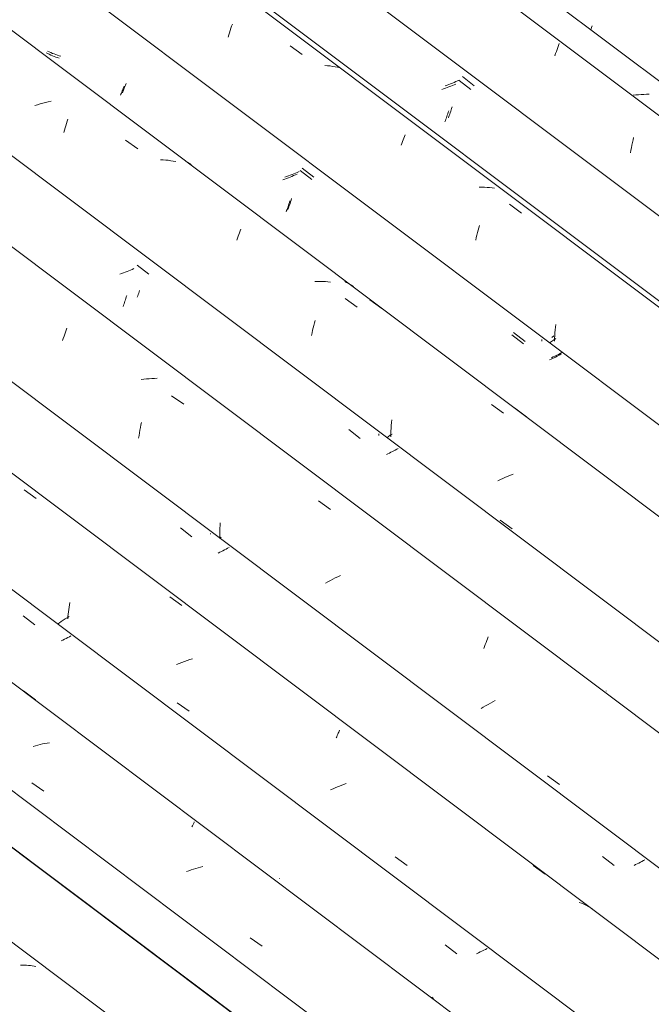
# Model space of a CAD drawing. Header units: metres. Extents: x 6.5 to 21.8, y 0.9 to 11.2.
# Tile 72 of 112: x 14.2 to 14.7, y 6.9 to 7.7. Entities that reach past the tile are written whole.
import ezdxf

# ---------------------------------------------------------------- set-up
doc = ezdxf.new("R2010")
doc.units = ezdxf.units.M
doc.layers.add('A-GLAZ-CWMG', color=7, linetype='Continuous', lineweight=5)

# ---------------------------------------------------------------- blocks, each defined once
blk = doc.blocks.new('FP_64-ISO_02')
at = {"layer": 'A-GLAZ-CWMG'}
blk.add_line((17.0559, 5.02773), (13.73104, 7.52322), dxfattribs=at)
at = {"layer": 'A-GLAZ-CWMG', "color": 9, "true_color": 0xc0c0c0}
for p, q in [((14.20883, 7.16491), (14.21834, 7.1578)), ((14.2184, 7.12129), (14.21656, 7.12077)), ((14.22025, 7.12178), (14.2184, 7.12129)), ((14.22211, 7.12223), (14.22025, 7.12178)), ((14.22396, 7.12265), (14.22211, 7.12223)), ((14.22582, 7.12304), (14.22396, 7.12265)), ((14.22767, 7.12339), (14.22582, 7.12304)), ((14.22952, 7.12369), (14.22767, 7.12339)), ((14.21552, 7.09184), (14.22507, 7.08505)), ((14.34345, 7.05737), (14.34375, 7.05802)), ((14.34375, 7.05802), (14.34404, 7.05863)), ((14.34404, 7.05863), (14.3443, 7.05919)), ((14.3443, 7.05919), (14.34455, 7.05971)), ((14.34455, 7.05971), (14.34477, 7.06019)), ((14.34477, 7.06019), (14.34497, 7.06062)), ((14.34312, 7.05668), (14.34345, 7.05737)), ((14.34061, 7.02172), (14.33879, 7.02108)), ((14.34243, 7.02234), (14.34061, 7.02172)), ((14.34427, 7.02293), (14.34243, 7.02234)), ((14.34611, 7.02348), (14.34427, 7.02293)), ((14.34795, 7.02401), (14.34611, 7.02348)), ((14.3498, 7.0245), (14.34795, 7.02401)), ((14.35166, 7.02496), (14.3498, 7.0245)), ((14.3894, 6.96831), (14.39897, 6.96152)), ((14.53567, 6.91989), (14.53425, 6.92089))]:
    blk.add_line(p, q, dxfattribs=at)
blk = doc.blocks.new('FP_65-ISO_02')
at = {"layer": 'A-GLAZ-CWMG', "color": 9, "true_color": 0xc0c0c0}
for p, q in [((14.20872, 7.22482), (14.21797, 7.21761)), ((14.24283, 7.20671), (14.24151, 7.20605)), ((14.24413, 7.20737), (14.24283, 7.20671)), ((14.24541, 7.20804), (14.24413, 7.20737)), ((14.24667, 7.20871), (14.24541, 7.20804)), ((14.24016, 7.2054), (14.2388, 7.20476)), ((14.24151, 7.20605), (14.24016, 7.2054)), ((14.41291, 7.01567), (14.41292, 7.01582)), ((14.41293, 7.01556), (14.41291, 7.01567)), ((14.54487, 6.96273), (14.55411, 6.95553)), ((14.57142, 6.95633), (14.56998, 6.95566)), ((14.57284, 6.95701), (14.57142, 6.95633)), ((14.57424, 6.9577), (14.57284, 6.95701)), ((14.57561, 6.9584), (14.57424, 6.9577)), ((14.57696, 6.9591), (14.57561, 6.9584)), ((14.57829, 6.95981), (14.57696, 6.9591))]:
    blk.add_line(p, q, dxfattribs=at)
blk = doc.blocks.new('FP_66-ISO_02')
at = {"layer": 'A-GLAZ-CWMG'}
blk.add_line((17.18028, 5.10102), (13.73104, 7.68987), dxfattribs=at)
at = {"layer": 'A-GLAZ-CWMG', "color": 9, "true_color": 0xc0c0c0}
for p, q in [((14.2093, 7.3251), (14.21889, 7.31808)), ((14.32538, 7.23995), (14.33495, 7.23292)), ((14.24494, 7.22978), (14.2452, 7.23165)), ((14.2452, 7.23165), (14.24548, 7.2335)), ((14.24548, 7.2335), (14.24578, 7.23533)), ((14.24369, 7.22325), (14.24209, 7.22225)), ((14.24533, 7.22423), (14.24369, 7.22325)), ((14.24411, 7.22223), (14.24428, 7.22413)), ((14.24428, 7.22413), (14.24448, 7.22602)), ((14.24448, 7.22602), (14.2447, 7.22791)), ((14.2447, 7.22791), (14.24494, 7.22978)), ((14.23744, 7.21923), (14.23595, 7.21821)), ((14.23896, 7.22024), (14.23744, 7.21923)), ((14.24051, 7.22125), (14.23896, 7.22024)), ((14.24209, 7.22225), (14.24051, 7.22125)), ((14.33292, 7.18689), (14.33083, 7.18606)), ((14.33502, 7.18768), (14.33292, 7.18689)), ((14.33714, 7.18844), (14.33502, 7.18768)), ((14.33927, 7.18916), (14.33714, 7.18844)), ((14.34141, 7.18984), (14.33927, 7.18916)), ((14.34356, 7.19048), (14.34141, 7.18984)), ((14.33128, 7.15544), (14.34083, 7.14869)), ((14.45803, 7.12746), (14.45846, 7.12846)), ((14.45846, 7.12846), (14.45888, 7.12943)), ((14.45888, 7.12943), (14.45928, 7.13036)), ((14.45928, 7.13036), (14.45968, 7.13125)), ((14.45968, 7.13125), (14.46006, 7.13211)), ((14.46006, 7.13211), (14.46042, 7.13292)), ((14.46042, 7.13292), (14.46078, 7.13369)), ((14.4619, 7.08958), (14.45981, 7.08875)), ((14.464, 7.09038), (14.4619, 7.08958)), ((14.46611, 7.09115), (14.464, 7.09038)), ((14.45569, 7.08699), (14.45366, 7.08606)), ((14.45774, 7.08788), (14.45569, 7.08699)), ((14.45981, 7.08875), (14.45774, 7.08788)), ((14.50509, 7.03267), (14.51466, 7.02592)), ((14.61497, 7.02597), (14.62451, 7.01888)), ((14.65361, 6.99578), (14.6518, 6.99647)), ((14.65538, 6.99502), (14.65361, 6.99578)), ((14.65711, 6.99421), (14.65538, 6.99502)), ((14.65881, 6.99334), (14.65711, 6.99421)), ((14.66047, 6.99241), (14.65881, 6.99334)), ((14.6621, 6.99143), (14.66047, 6.99241))]:
    blk.add_line(p, q, dxfattribs=at)
blk = doc.blocks.new('FP_67-ISO_02')
at = {"layer": 'A-GLAZ-CWMG', "color": 9, "true_color": 0xc0c0c0}
for p, q in [((14.33387, 7.29472), (14.34313, 7.28751)), ((14.35783, 7.28974), (14.35784, 7.29037)), ((14.36911, 7.27723), (14.36785, 7.27659)), ((14.37034, 7.27788), (14.36911, 7.27723)), ((14.37155, 7.27853), (14.37034, 7.27788)), ((14.37274, 7.27918), (14.37155, 7.27853)), ((14.36528, 7.27532), (14.36396, 7.27469)), ((14.36657, 7.27595), (14.36528, 7.27532)), ((14.36785, 7.27659), (14.36657, 7.27595)), ((14.53868, 7.08612), (14.53867, 7.08623)), ((14.53871, 7.08604), (14.53868, 7.08612)), ((14.67038, 7.03299), (14.67963, 7.0258)), ((14.69671, 7.0266), (14.69541, 7.02598)), ((14.698, 7.02723), (14.69671, 7.0266)), ((14.69927, 7.02787), (14.698, 7.02723)), ((14.70052, 7.02851), (14.69927, 7.02787)), ((14.70175, 7.02915), (14.70052, 7.02851)), ((14.70296, 7.0298), (14.70175, 7.02915)), ((14.70414, 7.03045), (14.70296, 7.0298))]:
    blk.add_line(p, q, dxfattribs=at)
blk = doc.blocks.new('FP_68-ISO_02')
at = {"layer": 'A-GLAZ-CWMG'}
blk.add_line((17.31428, 5.18068), (13.73104, 7.8701), dxfattribs=at)
at = {"layer": 'A-GLAZ-CWMG', "color": 9, "true_color": 0xc0c0c0}
for p, q in [((14.2417, 7.44911), (14.24225, 7.45075)), ((14.24225, 7.45075), (14.24279, 7.45236)), ((14.24279, 7.45236), (14.24334, 7.45391)), ((14.24007, 7.44396), (14.24061, 7.44572)), ((14.24061, 7.44572), (14.24115, 7.44744)), ((14.24115, 7.44744), (14.2417, 7.44911)), ((14.30466, 7.41312), (14.30251, 7.41283)), ((14.3068, 7.41337), (14.30466, 7.41312)), ((14.30894, 7.41358), (14.3068, 7.41337)), ((14.31106, 7.41373), (14.30894, 7.41358)), ((14.31318, 7.41384), (14.31106, 7.41373)), ((14.31528, 7.41389), (14.31318, 7.41384)), ((14.32688, 7.40006), (14.33654, 7.39317)), ((14.30128, 7.37053), (14.30167, 7.37263)), ((14.30167, 7.37263), (14.30207, 7.37471)), ((14.30207, 7.37471), (14.30249, 7.37676)), ((14.30249, 7.37676), (14.30293, 7.37879)), ((14.30058, 7.36627), (14.30092, 7.36841)), ((14.30092, 7.36841), (14.30128, 7.37053)), ((14.44388, 7.31643), (14.45353, 7.30952)), ((14.36538, 7.29252), (14.36542, 7.29459)), ((14.36542, 7.29459), (14.36549, 7.29666)), ((14.36549, 7.29666), (14.36558, 7.29872)), ((14.36636, 7.2873), (14.36523, 7.28646)), ((14.36537, 7.29044), (14.36538, 7.29252)), ((14.36539, 7.28837), (14.36537, 7.29044)), ((14.36544, 7.2863), (14.36539, 7.28837)), ((14.45538, 7.25388), (14.45342, 7.25287)), ((14.45736, 7.25487), (14.45538, 7.25388)), ((14.45936, 7.25584), (14.45736, 7.25487)), ((14.46138, 7.25678), (14.45936, 7.25584)), ((14.45149, 7.25185), (14.44958, 7.2508)), ((14.45342, 7.25287), (14.45149, 7.25185)), ((14.57855, 7.20649), (14.57908, 7.20791)), ((14.57581, 7.19874), (14.57636, 7.20037)), ((14.57636, 7.20037), (14.57691, 7.20196)), ((14.57691, 7.20196), (14.57746, 7.20351)), ((14.57746, 7.20351), (14.578, 7.20502)), ((14.578, 7.20502), (14.57855, 7.20649)), ((14.57532, 7.15197), (14.57349, 7.15089)), ((14.57718, 7.15305), (14.57532, 7.15197)), ((14.57907, 7.15411), (14.57718, 7.15305)), ((14.58098, 7.15515), (14.57907, 7.15411)), ((14.58292, 7.15617), (14.58098, 7.15515)), ((14.58488, 7.15718), (14.58292, 7.15617)), ((14.62646, 7.09718), (14.63601, 7.09049))]:
    blk.add_line(p, q, dxfattribs=at)
blk = doc.blocks.new('FP_69-ISO_02')
at = {"layer": 'A-GLAZ-CWMG', "color": 9, "true_color": 0xc0c0c0}
for p, q in [((14.2871, 7.49735), (14.28564, 7.49685)), ((14.28854, 7.49786), (14.2871, 7.49735)), ((14.28997, 7.4984), (14.28854, 7.49786)), ((14.29139, 7.49894), (14.28997, 7.4984)), ((14.29279, 7.4995), (14.29139, 7.49894)), ((14.29418, 7.50008), (14.29279, 7.4995)), ((14.29555, 7.50067), (14.29418, 7.50008)), ((14.29691, 7.50126), (14.29555, 7.50067)), ((14.29948, 7.50409), (14.30875, 7.49689)), ((14.28897, 7.47315), (14.28934, 7.4742)), ((14.28934, 7.4742), (14.28971, 7.47527)), ((14.28971, 7.47527), (14.29008, 7.47638)), ((14.29008, 7.47638), (14.29045, 7.47751)), ((14.29045, 7.47751), (14.29082, 7.47867)), ((14.29082, 7.47867), (14.29119, 7.47986)), ((14.28824, 7.47116), (14.2886, 7.47214)), ((14.2886, 7.47214), (14.28897, 7.47315)), ((14.46802, 7.37322), (14.47729, 7.36602)), ((14.49195, 7.36825), (14.49195, 7.3696)), ((14.50406, 7.35618), (14.50291, 7.35558)), ((14.50519, 7.35679), (14.50406, 7.35618)), ((14.50631, 7.35739), (14.50519, 7.35679)), ((14.5074, 7.358), (14.50631, 7.35739)), ((14.49935, 7.35379), (14.49812, 7.35321)), ((14.50055, 7.35438), (14.49935, 7.35379)), ((14.50174, 7.35498), (14.50055, 7.35438)), ((14.50291, 7.35558), (14.50174, 7.35498)), ((14.67317, 7.1649), (14.67315, 7.165)), ((14.67321, 7.16483), (14.67317, 7.1649))]:
    blk.add_line(p, q, dxfattribs=at)
blk = doc.blocks.new('FP_70-ISO_02')
at = {"layer": 'A-GLAZ-CWMG'}
blk.add_line((17.44484, 5.25508), (13.74519, 8.03187), dxfattribs=at)
at = {"layer": 'A-GLAZ-CWMG', "color": 9, "true_color": 0xc0c0c0}
for p, q in [((14.22002, 7.63176), (14.21789, 7.63108)), ((14.22217, 7.6324), (14.22002, 7.63176)), ((14.22432, 7.63299), (14.22217, 7.6324)), ((14.22648, 7.63355), (14.22432, 7.63299)), ((14.22864, 7.63406), (14.22648, 7.63355)), ((14.2308, 7.63453), (14.22864, 7.63406)), ((14.24201, 7.61329), (14.24254, 7.61509)), ((14.24254, 7.61509), (14.24308, 7.61686)), ((14.24308, 7.61686), (14.24363, 7.61859)), ((14.24363, 7.61859), (14.24418, 7.62029)), ((14.24096, 7.60957), (14.24148, 7.61144)), ((14.24148, 7.61144), (14.24201, 7.61329)), ((14.29027, 7.60348), (14.2999, 7.59657)), ((14.3202, 7.5879), (14.31815, 7.58801)), ((14.32225, 7.58773), (14.3202, 7.5879)), ((14.32427, 7.58751), (14.32225, 7.58773)), ((14.32627, 7.58723), (14.32427, 7.58751)), ((14.32824, 7.5869), (14.32627, 7.58723)), ((14.3302, 7.58651), (14.32824, 7.5869)), ((14.37996, 7.52697), (14.38051, 7.52844)), ((14.38051, 7.52844), (14.38105, 7.52986)), ((14.38105, 7.52986), (14.38159, 7.53124)), ((14.38159, 7.53124), (14.38212, 7.53257)), ((14.37886, 7.52391), (14.37941, 7.52546)), ((14.37941, 7.52546), (14.37996, 7.52697)), ((14.4432, 7.49105), (14.44109, 7.491)), ((14.44529, 7.49104), (14.4432, 7.49105)), ((14.44737, 7.49099), (14.44529, 7.49104)), ((14.44943, 7.49087), (14.44737, 7.49099)), ((14.45147, 7.49071), (14.44943, 7.49087)), ((14.45349, 7.49048), (14.45147, 7.49071)), ((14.46527, 7.47746), (14.47489, 7.47051)), ((14.44021, 7.45607), (14.4407, 7.458)), ((14.4407, 7.458), (14.44121, 7.4599)), ((14.43837, 7.44805), (14.4388, 7.45009)), ((14.4388, 7.45009), (14.43925, 7.45211)), ((14.43925, 7.45211), (14.43972, 7.4541)), ((14.43972, 7.4541), (14.44021, 7.45607)), ((14.58184, 7.39311), (14.59145, 7.38613)), ((14.50214, 7.37859), (14.50236, 7.3808)), ((14.50156, 7.36966), (14.50165, 7.3719)), ((14.50165, 7.3719), (14.50178, 7.37414)), ((14.50178, 7.37414), (14.50195, 7.37637)), ((14.50195, 7.37637), (14.50214, 7.37859)), ((14.49973, 7.36754), (14.49836, 7.36658)), ((14.50112, 7.3685), (14.49973, 7.36754)), ((14.50254, 7.36946), (14.50112, 7.3685)), ((14.50149, 7.36741), (14.50156, 7.36966)), ((14.58889, 7.33327), (14.58689, 7.33231)), ((14.59091, 7.33421), (14.58889, 7.33327)), ((14.59296, 7.33512), (14.59091, 7.33421)), ((14.59502, 7.336), (14.59296, 7.33512)), ((14.59709, 7.33685), (14.59502, 7.336)), ((14.59919, 7.33767), (14.59709, 7.33685)), ((14.58885, 7.30082), (14.59839, 7.29409))]:
    blk.add_line(p, q, dxfattribs=at)
blk = doc.blocks.new('FP_71-ISO_02')
at = {"layer": 'A-GLAZ-CWMG', "color": 9, "true_color": 0xc0c0c0}
for p, q in [((14.22814, 7.67256), (14.22692, 7.67322)), ((14.22938, 7.67193), (14.22814, 7.67256)), ((14.23064, 7.67134), (14.22938, 7.67193)), ((14.23192, 7.67078), (14.23064, 7.67134)), ((14.23322, 7.67025), (14.23192, 7.67078)), ((14.23454, 7.66976), (14.23322, 7.67025)), ((14.23588, 7.66931), (14.23454, 7.66976)), ((14.23723, 7.66889), (14.23588, 7.66931)), ((14.28868, 7.64561), (14.28905, 7.64664)), ((14.28624, 7.63931), (14.28656, 7.64011)), ((14.28656, 7.64011), (14.2869, 7.64095)), ((14.2869, 7.64095), (14.28724, 7.64182)), ((14.28724, 7.64182), (14.28759, 7.64272)), ((14.28759, 7.64272), (14.28795, 7.64365)), ((14.28795, 7.64365), (14.28831, 7.64462)), ((14.28831, 7.64462), (14.28868, 7.64561)), ((14.42416, 7.57532), (14.42277, 7.57475)), ((14.42554, 7.57591), (14.42416, 7.57532)), ((14.42689, 7.57651), (14.42554, 7.57591)), ((14.42948, 7.57933), (14.43875, 7.57213)), ((14.41707, 7.5726), (14.41561, 7.5721)), ((14.41851, 7.57312), (14.41707, 7.5726)), ((14.41995, 7.57365), (14.41851, 7.57312)), ((14.42136, 7.57419), (14.41995, 7.57365)), ((14.42277, 7.57475), (14.42136, 7.57419)), ((14.42004, 7.55167), (14.42041, 7.5528)), ((14.42041, 7.5528), (14.42078, 7.55395)), ((14.42078, 7.55395), (14.42115, 7.55514)), ((14.4182, 7.54646), (14.41856, 7.54744)), ((14.41856, 7.54744), (14.41893, 7.54845)), ((14.41893, 7.54845), (14.4193, 7.54949)), ((14.4193, 7.54949), (14.41967, 7.55056)), ((14.41967, 7.55056), (14.42004, 7.55167)), ((14.59803, 7.44849), (14.6073, 7.44129)), ((14.62198, 7.44352), (14.62199, 7.44489)), ((14.62937, 7.42907), (14.62814, 7.42848)), ((14.63058, 7.42966), (14.62937, 7.42907)), ((14.63177, 7.43026), (14.63058, 7.42966)), ((14.63294, 7.43086), (14.63177, 7.43026)), ((14.6341, 7.43146), (14.63294, 7.43086)), ((14.63524, 7.43207), (14.6341, 7.43146)), ((14.63636, 7.43268), (14.63524, 7.43207)), ((14.63745, 7.43328), (14.63636, 7.43268))]:
    blk.add_line(p, q, dxfattribs=at)
blk = doc.blocks.new('FP_72-ISO_02')
at = {"layer": 'A-GLAZ-CWMG'}
blk.add_line((17.5743, 5.32967), (13.32806, 8.51671), dxfattribs=at)
at = {"layer": 'A-GLAZ-CWMG', "color": 9, "true_color": 0xc0c0c0}
for p, q in [((14.37419, 7.69265), (14.37474, 7.69434)), ((14.37474, 7.69434), (14.3753, 7.69599)), ((14.37204, 7.68551), (14.37256, 7.68735)), ((14.37256, 7.68735), (14.3731, 7.68915)), ((14.3731, 7.68915), (14.37364, 7.69092)), ((14.37364, 7.69092), (14.37419, 7.69265)), ((14.42132, 7.67872), (14.43095, 7.67179)), ((14.45117, 7.66287), (14.44913, 7.66305)), ((14.45319, 7.66265), (14.45117, 7.66287)), ((14.45519, 7.66236), (14.45319, 7.66265)), ((14.45717, 7.66202), (14.45519, 7.66236)), ((14.45912, 7.66163), (14.45717, 7.66202)), ((14.46105, 7.66118), (14.45912, 7.66163)), ((14.5126, 7.60655), (14.51312, 7.60783)), ((14.50989, 7.59945), (14.51044, 7.60096)), ((14.51044, 7.60096), (14.51099, 7.60243)), ((14.51099, 7.60243), (14.51154, 7.60385)), ((14.51154, 7.60385), (14.51207, 7.60523)), ((14.51207, 7.60523), (14.5126, 7.60655)), ((14.57414, 7.56616), (14.57204, 7.56617)), ((14.57621, 7.5661), (14.57414, 7.56616)), ((14.57827, 7.56599), (14.57621, 7.5661)), ((14.58031, 7.56582), (14.57827, 7.56599)), ((14.58234, 7.5656), (14.58031, 7.56582)), ((14.58434, 7.56532), (14.58234, 7.5656)), ((14.59617, 7.55247), (14.60578, 7.54551)), ((14.57014, 7.52803), (14.57063, 7.52999)), ((14.57063, 7.52999), (14.57112, 7.53193)), ((14.57112, 7.53193), (14.57163, 7.53383)), ((14.57163, 7.53383), (14.57215, 7.5357)), ((14.56922, 7.52401), (14.56968, 7.52603)), ((14.56968, 7.52603), (14.57014, 7.52803)), ((14.63221, 7.44797), (14.63236, 7.4502)), ((14.63236, 7.4502), (14.63255, 7.45243)), ((14.63255, 7.45243), (14.63277, 7.45464)), ((14.63277, 7.45464), (14.63301, 7.45684)), ((14.62969, 7.44325), (14.62806, 7.44212)), ((14.63136, 7.44439), (14.62969, 7.44325)), ((14.63307, 7.44553), (14.63136, 7.44439)), ((14.63199, 7.44349), (14.63208, 7.44573)), ((14.63208, 7.44573), (14.63221, 7.44797))]:
    blk.add_line(p, q, dxfattribs=at)
blk = doc.blocks.new('FP_73-ISO_02')
at = {"layer": 'A-GLAZ-CWMG', "color": 9, "true_color": 0xc0c0c0}
for p, q in [((14.55882, 7.65416), (14.56809, 7.64696)), ((14.54638, 7.64744), (14.54492, 7.64695)), ((14.54783, 7.64796), (14.54638, 7.64744)), ((14.54926, 7.64848), (14.54783, 7.64796)), ((14.55068, 7.64903), (14.54926, 7.64848)), ((14.55209, 7.64959), (14.55068, 7.64903)), ((14.55348, 7.65016), (14.55209, 7.64959)), ((14.55486, 7.65074), (14.55348, 7.65016)), ((14.55622, 7.65134), (14.55486, 7.65074)), ((14.5475, 7.62134), (14.54786, 7.62232)), ((14.54786, 7.62232), (14.54823, 7.62333)), ((14.54823, 7.62333), (14.5486, 7.62437)), ((14.5486, 7.62437), (14.54897, 7.62544)), ((14.54897, 7.62544), (14.54934, 7.62654)), ((14.54934, 7.62654), (14.54971, 7.62767)), ((14.54971, 7.62767), (14.55008, 7.62882)), ((14.55008, 7.62882), (14.55045, 7.63))]:
    blk.add_line(p, q, dxfattribs=at)
blk = doc.blocks.new('FP_74-ISO_02')
at = {"layer": 'A-GLAZ-CWMG'}
blk.add_line((17.68687, 5.3928), (13.32806, 8.66433), dxfattribs=at)
blk = doc.blocks.new('FP_75-ISO_02')
at = {"layer": 'A-GLAZ-CWMG', "color": 9, "true_color": 0xc0c0c0}
for p, q in [((14.66122, 7.69222), (14.66159, 7.69338)), ((14.66159, 7.69338), (14.66196, 7.69456)), ((14.66095, 7.69141), (14.66122, 7.69222))]:
    blk.add_line(p, q, dxfattribs=at)
blk = doc.blocks.new('Rectangular Mullion - Telha Fibrocimento - Ondulada-1908998-ISO_02')
at = {"layer": 'A-GLAZ-CWMG'}
for p, q in [((17.50554, 5.2826), (13.32806, 8.41803)), ((17.37549, 5.20734), (13.73104, 7.9427)), ((17.241, 5.12827), (13.73104, 7.76269)), ((17.11522, 5.05734), (13.73104, 7.59735)), ((16.99501, 4.98733), (13.84113, 7.35449))]:
    blk.add_line(p, q, dxfattribs=at)
for name in ['FP_72-ISO_02', 'FP_74-ISO_02', 'FP_75-ISO_02', 'FP_70-ISO_02', 'FP_73-ISO_02', 'FP_68-ISO_02', 'FP_71-ISO_02', 'FP_69-ISO_02', 'FP_67-ISO_02', 'FP_66-ISO_02', 'FP_64-ISO_02', 'FP_65-ISO_02']:
    blk.add_blockref(name, (0, 0), dxfattribs=at)
blk = doc.blocks.new('FP_83-ISO_02')
at = {"layer": 'A-GLAZ-CWMG', "color": 9, "true_color": 0xc0c0c0}
for p, q in [((14.30032, 7.48053), (14.30069, 7.48158)), ((14.30069, 7.48158), (14.30106, 7.48266)), ((14.30106, 7.48266), (14.30144, 7.48376)), ((14.29958, 7.47851), (14.29995, 7.4795)), ((14.29995, 7.4795), (14.30032, 7.48053))]:
    blk.add_line(p, q, dxfattribs=at)
blk = doc.blocks.new('FP_84-ISO_02')
at = {"layer": 'A-GLAZ-CWMG'}
blk.add_line((17.44693, 5.25349), (13.74519, 8.03186), dxfattribs=at)
at = {"layer": 'A-GLAZ-CWMG', "color": 9, "true_color": 0xc0c0c0}
for p, q in [((14.33978, 7.5859), (14.33837, 7.58673)), ((14.34115, 7.58503), (14.33978, 7.5859)), ((14.34249, 7.5841), (14.34115, 7.58503)), ((14.46641, 7.4903), (14.46494, 7.49104)), ((14.46785, 7.48952), (14.46641, 7.4903)), ((14.46926, 7.48869), (14.46785, 7.48952)), ((14.47064, 7.48782), (14.46926, 7.48869)), ((14.47198, 7.48691), (14.47064, 7.48782)), ((14.485, 7.47646), (14.49451, 7.46937)), ((14.60026, 7.39045), (14.60977, 7.38334))]:
    blk.add_line(p, q, dxfattribs=at)
blk = doc.blocks.new('FP_85-ISO_02')
at = {"layer": 'A-GLAZ-CWMG', "color": 9, "true_color": 0xc0c0c0}
for p, q in [((14.2293, 7.67384), (14.22805, 7.67446)), ((14.23058, 7.67326), (14.2293, 7.67384)), ((14.23187, 7.67271), (14.23058, 7.67326)), ((14.23318, 7.67219), (14.23187, 7.67271)), ((14.23451, 7.67171), (14.23318, 7.67219)), ((14.23585, 7.67126), (14.23451, 7.67171)), ((14.23721, 7.67085), (14.23585, 7.67126)), ((14.23859, 7.67047), (14.23721, 7.67085)), ((14.28931, 7.64521), (14.28973, 7.64633)), ((14.28973, 7.64633), (14.29016, 7.64748)), ((14.29016, 7.64748), (14.29058, 7.64867)), ((14.2877, 7.64117), (14.28809, 7.64212)), ((14.28809, 7.64212), (14.28849, 7.64311)), ((14.28849, 7.64311), (14.2889, 7.64414)), ((14.2889, 7.64414), (14.28931, 7.64521)), ((14.42144, 7.57567), (14.42001, 7.57514)), ((14.42287, 7.57621), (14.42144, 7.57567)), ((14.42428, 7.57677), (14.42287, 7.57621)), ((14.42568, 7.57734), (14.42428, 7.57677)), ((14.42707, 7.57793), (14.42568, 7.57734)), ((14.42844, 7.57852), (14.42707, 7.57793)), ((14.43106, 7.58134), (14.44032, 7.57413)), ((14.41855, 7.57463), (14.41709, 7.57413)), ((14.42001, 7.57514), (14.41855, 7.57463)), ((14.42043, 7.55068), (14.42086, 7.55189)), ((14.42086, 7.55189), (14.42129, 7.55315)), ((14.42129, 7.55315), (14.42172, 7.55444)), ((14.42172, 7.55444), (14.42215, 7.55577)), ((14.42215, 7.55577), (14.42258, 7.55713)), ((14.41958, 7.54836), (14.42, 7.5495)), ((14.42, 7.5495), (14.42043, 7.55068)), ((14.59943, 7.45029), (14.60868, 7.44308)), ((14.63781, 7.43439), (14.63649, 7.43368)), ((14.63097, 7.43092), (14.62953, 7.43025)), ((14.63238, 7.4316), (14.63097, 7.43092)), ((14.63377, 7.43229), (14.63238, 7.4316)), ((14.63514, 7.43298), (14.63377, 7.43229)), ((14.63649, 7.43368), (14.63514, 7.43298))]:
    blk.add_line(p, q, dxfattribs=at)
blk = doc.blocks.new('FP_86-ISO_02')
at = {"layer": 'A-GLAZ-CWMG'}
blk.add_line((17.57131, 5.32678), (13.32806, 8.51158), dxfattribs=at)
at = {"layer": 'A-GLAZ-CWMG', "color": 9, "true_color": 0xc0c0c0}
blk.add_line((14.6316, 7.44763), (14.62988, 7.44652), dxfattribs=at)
blk = doc.blocks.new('FP_87-ISO_02')
at = {"layer": 'A-GLAZ-CWMG', "color": 9, "true_color": 0xc0c0c0}
for p, q in [((14.54795, 7.64596), (14.54652, 7.64541)), ((14.54936, 7.64651), (14.54795, 7.64596)), ((14.55075, 7.64708), (14.54936, 7.64651)), ((14.55213, 7.64767), (14.55075, 7.64708)), ((14.55349, 7.64826), (14.55213, 7.64767)), ((14.5561, 7.65108), (14.56537, 7.64388)), ((14.54364, 7.64437), (14.54218, 7.64388)), ((14.54509, 7.64488), (14.54364, 7.64437)), ((14.54652, 7.64541), (14.54509, 7.64488)), ((14.54584, 7.62129), (14.54621, 7.62236)), ((14.54621, 7.62236), (14.54659, 7.62346)), ((14.54659, 7.62346), (14.54696, 7.62459)), ((14.54696, 7.62459), (14.54733, 7.62574)), ((14.54733, 7.62574), (14.5477, 7.62693)), ((14.54474, 7.61825), (14.5451, 7.61923)), ((14.5451, 7.61923), (14.54547, 7.62024)), ((14.54547, 7.62024), (14.54584, 7.62129))]:
    blk.add_line(p, q, dxfattribs=at)
blk = doc.blocks.new('FP_88-ISO_02')
at = {"layer": 'A-GLAZ-CWMG'}
blk.add_line((17.70532, 5.40644), (13.32806, 8.69181), dxfattribs=at)
at = {"layer": 'A-GLAZ-CWMG', "color": 9, "true_color": 0xc0c0c0}
for p, q in [((14.63406, 7.67582), (14.63461, 7.67742)), ((14.63461, 7.67742), (14.63516, 7.67898)), ((14.63516, 7.67898), (14.63571, 7.6805)), ((14.63242, 7.67078), (14.63296, 7.67249)), ((14.63296, 7.67249), (14.63351, 7.67418)), ((14.63351, 7.67418), (14.63406, 7.67582)), ((14.69695, 7.63955), (14.69481, 7.6393)), ((14.69909, 7.63976), (14.69695, 7.63955)), ((14.70122, 7.63992), (14.69909, 7.63976)), ((14.70333, 7.64003), (14.70122, 7.63992)), ((14.70544, 7.64009), (14.70333, 7.64003)), ((14.70754, 7.6401), (14.70544, 7.64009)), ((14.69338, 7.59758), (14.69379, 7.59966)), ((14.69379, 7.59966), (14.69421, 7.60172)), ((14.69421, 7.60172), (14.69465, 7.60375)), ((14.69465, 7.60375), (14.69511, 7.60576)), ((14.69264, 7.59335), (14.693, 7.59548)), ((14.693, 7.59548), (14.69338, 7.59758))]:
    blk.add_line(p, q, dxfattribs=at)
blk = doc.blocks.new('Rectangular Mullion - Telha Fibrocimento - Ondulada-V79-ISO_02')
at = {"layer": 'A-GLAZ-CWMG'}
blk.add_line((17.63203, 5.35404), (13.32806, 8.5844), dxfattribs=at)
for name in ['FP_88-ISO_02', 'FP_86-ISO_02', 'FP_87-ISO_02', 'FP_84-ISO_02', 'FP_85-ISO_02', 'FP_83-ISO_02']:
    blk.add_blockref(name, (0, 0), dxfattribs=at)
blk = doc.blocks.new('FP_245-ISO_02')
at = {"layer": 'A-GLAZ-CWMG'}
blk.add_line((16.45395, 5.27285), (13.74634, 7.30506), dxfattribs=at)
at = {"layer": 'A-GLAZ-CWMG', "color": 9, "true_color": 0xc0c0c0}
for p, q in [((14.20813, 6.94652), (14.20655, 6.94652)), ((14.2097, 6.94648), (14.20813, 6.94652)), ((14.21126, 6.94641), (14.2097, 6.94648)), ((14.2128, 6.94629), (14.21126, 6.94641)), ((14.21433, 6.94613), (14.2128, 6.94629)), ((14.21585, 6.94594), (14.21433, 6.94613)), ((14.21735, 6.9457), (14.21585, 6.94594)), ((14.21883, 6.94542), (14.21735, 6.9457))]:
    blk.add_line(p, q, dxfattribs=at)
blk = doc.blocks.new('FP_246-ISO_02')
at = {"layer": 'A-GLAZ-CWMG', "color": 9, "true_color": 0xc0c0c0}
for p, q in [((14.2567, 6.92527), (14.25669, 6.92539)), ((14.25673, 6.92519), (14.2567, 6.92527))]:
    blk.add_line(p, q, dxfattribs=at)
blk = doc.blocks.new('Rectangular Mullion - Telha Fibrocimento - Ondulada-1908999-ISO_02')
at = {"layer": 'A-GLAZ-CWMG'}
for p, q in [((16.51409, 5.30298), (13.78341, 7.3525)), ((16.5163, 5.30171), (13.78371, 7.35267))]:
    blk.add_line(p, q, dxfattribs=at)
for name in ['FP_245-ISO_02', 'FP_246-ISO_02']:
    blk.add_blockref(name, (0, 0), dxfattribs=at)

msp = doc.modelspace()

# ---------------------------------------------------------------- block references
at = {"layer": 'A-GLAZ-CWMG'}
for name in ['Rectangular Mullion - Telha Fibrocimento - Ondulada-V79-ISO_02', 'Rectangular Mullion - Telha Fibrocimento - Ondulada-1908998-ISO_02', 'Rectangular Mullion - Telha Fibrocimento - Ondulada-1908999-ISO_02']:
    msp.add_blockref(name, (0, 0), dxfattribs=at)

doc.saveas('drawing.dxf')
